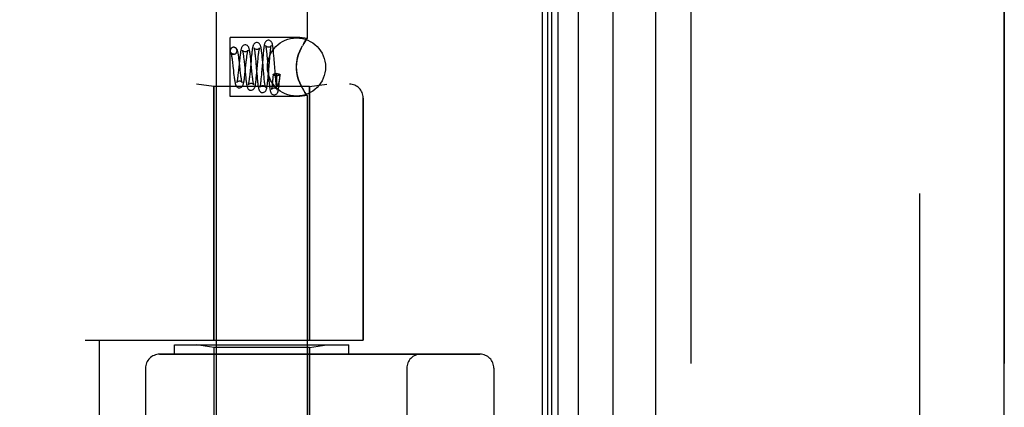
# Model space of a CAD drawing. Header units: inches. Extents: x 0 to 227, y 0 to 147.
# Tile 130 of 256: x 21.865 to 23.985, y 103.94 to 104.774. Entities that reach past the tile are written whole.
import ezdxf

# ---------------------------------------------------------------- set-up
doc = ezdxf.new("R2010")
doc.units = ezdxf.units.IN
doc.header["$LTSCALE"] = 12.466667
doc.header["$MEASUREMENT"] = 0
doc.linetypes.add('HIDDEN', pattern=[0.2, 0.1, -0.1])
doc.layers.get('0').update_dxf_attribs({"linetype": 'CONTINUOUS'})
for name, color, linetype in [('DEFAULT_2', 8, 'HIDDEN'), ('LEFTHAND_DOOR_ASSEMBLY', 7, 'CONTINUOUS'), ('RIGHTHAND_DOOR_ASSEMBLY', 7, 'CONTINUOUS')]:
    doc.layers.add(name, color=color, linetype=linetype)

msp = doc.modelspace()

# ---------------------------------------------------------------- linework, layer by layer
at = {"color": 3, "linetype": 'Continuous'}
msp.add_line((22.99, 108.0553), (22.99, 36.2633), dxfattribs=at)
at = {"layer": 'DEFAULT_2', "color": 8, "linetype": 'HIDDEN'}
msp.add_line((23.8025, 106.8937), (23.8025, 37.4249), dxfattribs=at)
at = {"layer": 'LEFTHAND_DOOR_ASSEMBLY', "color": 7, "linetype": 'Continuous'}
for p, q in [((23.0677, 107.8247), (23.0677, 36.4939)), ((23.0019, 36.512), (23.0019, 107.8066)), ((23.0107, 36.5096), (23.0107, 107.809)), ((23.0243, 36.5029), (23.0243, 107.8157)), ((23.1429, 36.5223), (23.1429, 107.7963))]:
    msp.add_line(p, q, dxfattribs=at)
at = {"layer": 'LEFTHAND_DOOR_ASSEMBLY', "color": 3, "linetype": 'Continuous'}
msp.add_line((23.235, 36.5443), (23.235, 107.7743), dxfattribs=at)
at = {"layer": 'LEFTHAND_DOOR_ASSEMBLY', "color": 8, "linetype": 'HIDDEN'}
for p, q in [((23.31, 107.7743), (23.31, 36.5443)), ((23.985, 36.5443), (23.985, 107.7743)), ((22.288, 104.8123), (22.288, 101.9643)), ((22.484, 104.8123), (22.484, 104.7337)), ((22.318, 104.6088), (22.318, 104.7358)), ((22.468, 104.7358), (22.318, 104.7358)), ((22.484, 104.7337), (22.468, 104.7358)), ((22.4827, 104.732), (22.4837, 104.7333)), ((22.3255, 104.7148), (22.3241, 104.7146)), ((22.3256, 104.7148), (22.3241, 104.7147)), ((22.4709, 104.7126), (22.468, 104.7062)), ((22.3225, 104.6874), (22.3231, 104.6824)), ((22.3255, 104.6998), (22.3269, 104.7)), ((22.3269, 104.6999), (22.3256, 104.6998)), ((22.3381, 104.6855), (22.3361, 104.6653)), ((22.3381, 104.682), (22.3375, 104.6873)), ((22.3471, 104.6937), (22.3475, 104.6895)), ((22.3475, 104.6895), (22.348, 104.685)), ((22.3528, 104.6828), (22.3534, 104.688)), ((22.3631, 104.6865), (22.361, 104.664)), ((22.363, 104.6847), (22.3624, 104.6906)), ((22.3636, 104.6921), (22.3631, 104.6865)), ((22.3718, 104.6988), (22.3722, 104.6948)), ((22.3722, 104.6948), (22.3727, 104.6905)), ((22.3727, 104.6905), (22.3733, 104.6832)), ((22.3778, 104.6844), (22.3783, 104.6896)), ((22.3783, 104.6896), (22.3788, 104.6945)), ((22.3873, 104.6934), (22.3868, 104.6986)), ((22.3879, 104.6879), (22.3873, 104.6934)), ((22.3889, 104.6764), (22.3879, 104.6879)), ((22.3889, 104.6975), (22.3884, 104.6919)), ((22.3965, 104.7043), (22.3969, 104.7004)), ((22.3969, 104.7004), (22.3973, 104.6961)), ((22.3973, 104.6961), (22.3978, 104.6914)), ((22.3978, 104.6914), (22.3984, 104.6837)), ((22.4027, 104.6842), (22.4034, 104.6921)), ((22.4034, 104.6921), (22.4038, 104.697)), ((22.4123, 104.6965), (22.4118, 104.7019)), ((22.4128, 104.6907), (22.4123, 104.6965)), ((22.4137, 104.6786), (22.4128, 104.6907)), ((22.3231, 104.6824), (22.3241, 104.674)), ((22.3241, 104.674), (22.3251, 104.6651)), ((22.3251, 104.6651), (22.3257, 104.6592)), ((22.3361, 104.6653), (22.3355, 104.6601)), ((22.348, 104.685), (22.3488, 104.6773)), ((22.3488, 104.6773), (22.3502, 104.6633)), ((22.3507, 104.6624), (22.3528, 104.6828)), ((22.365, 104.6644), (22.363, 104.6847)), ((22.3658, 104.6565), (22.365, 104.6644)), ((22.375, 104.6642), (22.376, 104.6529)), ((22.3756, 104.6606), (22.3778, 104.6844)), ((22.3984, 104.6837), (22.4004, 104.6578)), ((22.3257, 104.6592), (22.3264, 104.6537)), ((22.3412, 104.6546), (22.3407, 104.6589)), ((22.3502, 104.6633), (22.351, 104.6549)), ((22.351, 104.6549), (22.3516, 104.6496)), ((22.361, 104.664), (22.3603, 104.6564)), ((22.3663, 104.6517), (22.3658, 104.6565)), ((22.3751, 104.6546), (22.3756, 104.6606)), ((22.376, 104.6529), (22.3765, 104.6474)), ((22.3765, 104.6474), (22.377, 104.6423)), ((22.385, 104.651), (22.3845, 104.6467)), ((22.3854, 104.6558), (22.385, 104.651)), ((22.3858, 104.6608), (22.3854, 104.6558)), ((22.3912, 104.6502), (22.3905, 104.6573)), ((22.3916, 104.646), (22.3912, 104.6502)), ((22.392, 104.6421), (22.3916, 104.646)), ((22.3998, 104.6494), (22.4003, 104.6549)), ((22.4004, 104.6578), (22.4011, 104.6491)), ((22.4011, 104.6491), (22.4016, 104.6436)), ((22.4016, 104.6436), (22.4021, 104.6384)), ((22.4095, 104.644), (22.4092, 104.6401)), ((22.4105, 104.6558), (22.4101, 104.6504)), ((22.416, 104.6504), (22.4151, 104.6609)), ((22.4164, 104.6458), (22.416, 104.6504)), ((22.4168, 104.6415), (22.4164, 104.6458)), ((22.418, 104.6581), (22.4187, 104.6581)), ((22.4187, 104.6555), (22.4187, 104.6581)), ((22.4187, 104.6521), (22.4187, 104.6555)), ((22.4187, 104.6492), (22.4187, 104.6521)), ((22.4187, 104.6467), (22.4187, 104.6492)), ((22.4187, 104.6452), (22.4187, 104.6467)), ((22.4187, 104.6439), (22.4187, 104.6452)), ((22.4188, 104.6427), (22.4187, 104.6439)), ((22.4239, 104.6455), (22.4237, 104.644)), ((22.4241, 104.6472), (22.4239, 104.6455)), ((22.4243, 104.6492), (22.4241, 104.6472)), ((22.4246, 104.6513), (22.4243, 104.6492)), ((22.4244, 104.6425), (22.4248, 104.6476)), ((22.4248, 104.6538), (22.4246, 104.6513)), ((22.4251, 104.6565), (22.4248, 104.6538)), ((22.4248, 104.6476), (22.4255, 104.6557)), ((20.511, 104.6355), (22.5748, 104.6355)), ((22.283, 104.6303), (22.2455, 104.6355)), ((22.283, 104.6303), (22.283, 104.0843)), ((22.489, 104.6303), (22.283, 104.6303)), ((22.4172, 104.6376), (22.4168, 104.6415)), ((22.4188, 104.6417), (22.4188, 104.6427)), ((22.4188, 104.6408), (22.4188, 104.6417)), ((22.4189, 104.6399), (22.4188, 104.6408)), ((22.4189, 104.6392), (22.4189, 104.6399)), ((22.4189, 104.6385), (22.4189, 104.6392)), ((22.419, 104.6379), (22.4189, 104.6385)), ((22.419, 104.6374), (22.419, 104.6379)), ((22.468, 104.6384), (22.4709, 104.632)), ((22.489, 104.6303), (22.5265, 104.6355)), ((22.489, 104.6303), (22.489, 104.0843)), ((22.468, 104.6088), (22.318, 104.6088)), ((22.484, 104.6108), (22.468, 104.6088)), ((22.484, 104.6108), (22.4837, 104.6113)), ((22.484, 104.6108), (22.484, 101.9643)), ((22.6048, 104.6055), (22.6048, 104.0843)), ((22.006, 104.0843), (22.6048, 104.0843)), ((22.036, 102.4843), (22.036, 104.0843)), ((22.1985, 104.0543), (22.1985, 104.0743)), ((22.1985, 104.0743), (22.5735, 104.0743)), ((22.283, 104.069), (22.2455, 104.0743)), ((22.489, 104.069), (22.5265, 104.0743)), ((22.5735, 104.0543), (22.5735, 104.0743)), ((22.166, 104.0543), (22.856, 104.0543)), ((22.283, 102.4996), (22.283, 104.069)), ((22.489, 104.069), (22.283, 104.069)), ((22.489, 103.3673), (22.489, 104.069)), ((22.136, 104.0243), (22.136, 102.5443)), ((22.6985, 102.5443), (22.6985, 104.0243)), ((22.886, 104.0243), (22.886, 102.5443))]:
    msp.add_line(p, q, dxfattribs=at)
for points in [[(22.4006, 104.7298), (22.3998, 104.7298), (22.398, 104.7293), (22.3963, 104.7285), (22.395, 104.7274), (22.394, 104.7263), (22.3934, 104.7253), (22.3929, 104.7243), (22.3925, 104.7233), (22.3922, 104.7223), (22.392, 104.7212), (22.3917, 104.72), (22.3914, 104.7187), (22.3912, 104.7173), (22.3909, 104.7157), (22.3907, 104.7139), (22.3904, 104.712), (22.3902, 104.7099), (22.3899, 104.7077), (22.3897, 104.7053), (22.3894, 104.7028), (22.3889, 104.6975)], [(22.4118, 104.7019), (22.4115, 104.7045), (22.4112, 104.7069), (22.411, 104.7092), (22.4107, 104.7113), (22.4105, 104.7133), (22.4103, 104.715), (22.41, 104.7167), (22.4098, 104.7182), (22.4095, 104.7195), (22.4093, 104.7207), (22.409, 104.7218), (22.4087, 104.7228), (22.4084, 104.7238), (22.408, 104.7248), (22.4074, 104.7259), (22.4065, 104.727), (22.4052, 104.7282), (22.4035, 104.7292), (22.4015, 104.7297), (22.4006, 104.7298)], [(22.484, 104.7337), (22.4837, 104.7333), (22.4827, 104.732), (22.4812, 104.7299), (22.4791, 104.7268), (22.4766, 104.7229), (22.4738, 104.7181)], [(22.4766, 104.7229), (22.4791, 104.7268), (22.4812, 104.7299)], [(22.3241, 104.7146), (22.3235, 104.7145), (22.3218, 104.7138), (22.3202, 104.7126), (22.319, 104.711), (22.3183, 104.7092), (22.318, 104.7073), (22.3183, 104.7054), (22.319, 104.7035), (22.3202, 104.702), (22.3218, 104.7008), (22.3235, 104.7001), (22.3255, 104.6998)], [(22.3269, 104.7), (22.3275, 104.7001), (22.3292, 104.7008), (22.3308, 104.702), (22.332, 104.7035), (22.3327, 104.7054), (22.333, 104.7073), (22.3327, 104.7092), (22.332, 104.711), (22.3308, 104.7126), (22.3292, 104.7138), (22.3275, 104.7145), (22.3255, 104.7148)], [(22.3375, 104.6873), (22.3372, 104.6898), (22.3369, 104.6922), (22.3366, 104.6946), (22.3362, 104.6968), (22.3359, 104.6989), (22.3356, 104.7009), (22.3352, 104.7027), (22.3349, 104.7043), (22.3345, 104.7058), (22.3342, 104.7072), (22.3337, 104.7084), (22.3332, 104.7096), (22.3325, 104.7109), (22.3316, 104.7121), (22.3302, 104.7133), (22.3284, 104.7143), (22.3265, 104.7147), (22.3256, 104.7148)], [(22.3506, 104.7198), (22.3498, 104.7198), (22.3479, 104.7193), (22.3462, 104.7185), (22.3448, 104.7173), (22.3439, 104.7162), (22.3432, 104.715), (22.3427, 104.7139), (22.3423, 104.7128), (22.3419, 104.7117), (22.3416, 104.7104), (22.3413, 104.709), (22.341, 104.7074), (22.3407, 104.7056), (22.3404, 104.7036), (22.3401, 104.7015), (22.3397, 104.6992), (22.3394, 104.6967), (22.3391, 104.694), (22.3388, 104.6912), (22.3381, 104.6855)], [(22.3448, 104.708), (22.3447, 104.7081), (22.3447, 104.7082), (22.3447, 104.7081), (22.3448, 104.7078), (22.345, 104.7072), (22.3451, 104.7065), (22.3453, 104.7057), (22.3455, 104.7047), (22.3457, 104.7035), (22.3459, 104.7022), (22.3462, 104.7007), (22.3464, 104.6992), (22.3466, 104.6975), (22.3468, 104.6956), (22.3471, 104.6937)], [(22.3506, 104.7048), (22.3496, 104.7049), (22.3479, 104.7054), (22.3465, 104.7062), (22.3455, 104.7071), (22.345, 104.7077), (22.3448, 104.708)], [(22.3624, 104.6906), (22.3621, 104.6935), (22.3617, 104.6962), (22.3614, 104.6989), (22.3611, 104.7014), (22.3608, 104.7037), (22.3604, 104.7058), (22.3601, 104.7077), (22.3598, 104.7094), (22.3594, 104.7109), (22.359, 104.7123), (22.3586, 104.7135), (22.3581, 104.7147), (22.3575, 104.7159), (22.3565, 104.7171), (22.3552, 104.7183), (22.3535, 104.7192), (22.3516, 104.7197), (22.3506, 104.7198)], [(22.3563, 104.7076), (22.3564, 104.7079), (22.3565, 104.7081), (22.3565, 104.7082), (22.3563, 104.7079), (22.356, 104.7074), (22.3554, 104.7067), (22.3544, 104.706), (22.3532, 104.7053), (22.3517, 104.7049), (22.3506, 104.7048)], [(22.3534, 104.688), (22.3539, 104.6927), (22.3542, 104.6949), (22.3544, 104.6969), (22.3547, 104.6988), (22.3549, 104.7005), (22.3552, 104.7021), (22.3554, 104.7035), (22.3556, 104.7047), (22.3559, 104.7058), (22.3561, 104.7067), (22.3562, 104.7074), (22.3563, 104.7076)], [(22.3756, 104.7248), (22.3748, 104.7248), (22.373, 104.7244), (22.3713, 104.7235), (22.37, 104.7225), (22.369, 104.7213), (22.3683, 104.7202), (22.3678, 104.7191), (22.3674, 104.7181), (22.3671, 104.7169), (22.3668, 104.7157), (22.3665, 104.7143), (22.3662, 104.7128), (22.3659, 104.7111), (22.3656, 104.7092), (22.3653, 104.7072), (22.365, 104.705), (22.3648, 104.7026), (22.3645, 104.7001), (22.3642, 104.6975), (22.3636, 104.6921)], [(22.3756, 104.7098), (22.3746, 104.7099), (22.3729, 104.7104), (22.3715, 104.7112), (22.3704, 104.7121), (22.3699, 104.7127), (22.3696, 104.7132), (22.3696, 104.7134), (22.3696, 104.7133)], [(22.3696, 104.7133), (22.3696, 104.7133), (22.3697, 104.713), (22.3698, 104.7126), (22.3699, 104.712), (22.3701, 104.7113), (22.3702, 104.7104), (22.3704, 104.7094), (22.3706, 104.7083), (22.3708, 104.707), (22.371, 104.7056), (22.3712, 104.7041), (22.3714, 104.7024), (22.3716, 104.7007), (22.3718, 104.6988)], [(22.3868, 104.6986), (22.3865, 104.701), (22.3863, 104.7033), (22.386, 104.7055), (22.3858, 104.7075), (22.3855, 104.7094), (22.3852, 104.7111), (22.385, 104.7127), (22.3847, 104.7141), (22.3844, 104.7154), (22.3841, 104.7166), (22.3838, 104.7177), (22.3835, 104.7187), (22.383, 104.7198), (22.3824, 104.7209), (22.3815, 104.7221), (22.3802, 104.7233), (22.3785, 104.7242), (22.3765, 104.7247), (22.3756, 104.7248)], [(22.3814, 104.7127), (22.3815, 104.7129), (22.3815, 104.7132), (22.3816, 104.7133), (22.3815, 104.7132), (22.3813, 104.7127), (22.3807, 104.7121), (22.3798, 104.7112), (22.3784, 104.7104), (22.3768, 104.7099), (22.3756, 104.7098)], [(22.3788, 104.6945), (22.3793, 104.6989), (22.3795, 104.7009), (22.3798, 104.7027), (22.38, 104.7045), (22.3802, 104.7061), (22.3804, 104.7075), (22.3806, 104.7088), (22.3808, 104.71), (22.381, 104.711), (22.3812, 104.7118), (22.3813, 104.7125), (22.3814, 104.7127)], [(22.4006, 104.7148), (22.3996, 104.7149), (22.3978, 104.7154), (22.3963, 104.7162), (22.3953, 104.7172), (22.3948, 104.7179), (22.3945, 104.7183), (22.3945, 104.7185), (22.3945, 104.7184)], [(22.3945, 104.7184), (22.3945, 104.7184), (22.3945, 104.7182), (22.3947, 104.7177), (22.3948, 104.7172), (22.3949, 104.7165), (22.3951, 104.7156), (22.3953, 104.7146), (22.3954, 104.7135), (22.3956, 104.7123), (22.3958, 104.7109), (22.396, 104.7094), (22.3962, 104.7078), (22.3964, 104.7061), (22.3965, 104.7043)], [(22.4066, 104.7182), (22.4066, 104.7183), (22.4067, 104.7184), (22.4066, 104.7183), (22.4065, 104.718), (22.4061, 104.7174), (22.4054, 104.7167), (22.4044, 104.716), (22.4031, 104.7153), (22.4016, 104.7149), (22.4006, 104.7148)], [(22.4038, 104.697), (22.4042, 104.7013), (22.4045, 104.7034), (22.4047, 104.7053), (22.4049, 104.7071), (22.4051, 104.7088), (22.4053, 104.7103), (22.4054, 104.7118), (22.4056, 104.7131), (22.4058, 104.7143), (22.406, 104.7153), (22.4061, 104.7162), (22.4063, 104.717), (22.4064, 104.7176), (22.4066, 104.7181), (22.4066, 104.7182)], [(22.468, 104.7062), (22.4709, 104.7126), (22.4738, 104.7181)], [(22.3199, 104.7029), (22.3199, 104.7029), (22.3198, 104.7031), (22.3199, 104.7029), (22.32, 104.7025), (22.3202, 104.7019), (22.3204, 104.701), (22.3206, 104.6999), (22.3209, 104.6987), (22.3211, 104.6973), (22.3214, 104.6956), (22.3217, 104.6938), (22.322, 104.6919), (22.3222, 104.6897), (22.3225, 104.6874)], [(22.3256, 104.6998), (22.3247, 104.6999), (22.3231, 104.7003), (22.3217, 104.7011), (22.3207, 104.7019), (22.3202, 104.7025), (22.3199, 104.7029)], [(22.3884, 104.6919), (22.3882, 104.6891), (22.3858, 104.6608)], [(22.468, 104.7062), (22.4655, 104.6996), (22.4634, 104.6929), (22.4619, 104.686), (22.461, 104.6791), (22.4606, 104.6722), (22.461, 104.6653), (22.4619, 104.6584), (22.4635, 104.6516), (22.4655, 104.6449), (22.468, 104.6384)], [(22.468, 104.6384), (22.4663, 104.6426), (22.4648, 104.647), (22.4635, 104.6516), (22.4623, 104.6564), (22.4614, 104.6615), (22.4608, 104.6669), (22.4607, 104.6723), (22.4608, 104.6777), (22.4614, 104.683), (22.4623, 104.6881), (22.4634, 104.6929), (22.4648, 104.6975), (22.4663, 104.702), (22.468, 104.7062)], [(22.3396, 104.6687), (22.339, 104.674), (22.3381, 104.682)], [(22.3407, 104.6589), (22.3399, 104.6662), (22.3396, 104.6687)], [(22.3733, 104.6832), (22.3745, 104.6698), (22.375, 104.6642)], [(22.3905, 104.6573), (22.3894, 104.6707), (22.3889, 104.6764)], [(22.4003, 104.6549), (22.4005, 104.6578), (22.4027, 104.6842)], [(22.4151, 104.6609), (22.4142, 104.6725), (22.4137, 104.6786)], [(22.3264, 104.6537), (22.3267, 104.6512), (22.327, 104.6488), (22.3273, 104.6465), (22.3276, 104.6444), (22.3279, 104.6424), (22.3283, 104.6407), (22.3286, 104.6391), (22.3289, 104.6376), (22.3292, 104.6363), (22.3295, 104.6351), (22.3298, 104.634), (22.3302, 104.633), (22.3307, 104.6319), (22.3314, 104.6308), (22.3324, 104.6297), (22.3338, 104.6286), (22.3355, 104.6278), (22.3373, 104.6273), (22.3381, 104.6273)], [(22.3355, 104.6601), (22.3349, 104.6553), (22.3347, 104.6531), (22.3344, 104.651), (22.3342, 104.6491), (22.3339, 104.6473), (22.3337, 104.6456), (22.3334, 104.6441), (22.3332, 104.6428), (22.3329, 104.6416), (22.3327, 104.6407), (22.3325, 104.6399), (22.3325, 104.6397)], [(22.3381, 104.6273), (22.339, 104.6274), (22.341, 104.6279), (22.3427, 104.6289), (22.3441, 104.6301), (22.345, 104.6313), (22.3457, 104.6324), (22.3462, 104.6336), (22.3465, 104.6347), (22.3469, 104.636), (22.3472, 104.6373), (22.3476, 104.6388), (22.3479, 104.6405), (22.3482, 104.6424), (22.3485, 104.6444), (22.3488, 104.6466), (22.3491, 104.6489), (22.3494, 104.6514), (22.3498, 104.654), (22.3501, 104.6567), (22.3507, 104.6624)], [(22.3439, 104.639), (22.3438, 104.6392), (22.3437, 104.6396), (22.3436, 104.6402), (22.3434, 104.6409), (22.3432, 104.6419), (22.3429, 104.643), (22.3427, 104.6442), (22.3425, 104.6456), (22.3423, 104.6472), (22.342, 104.6488), (22.3418, 104.6506), (22.3415, 104.6525), (22.3412, 104.6546)], [(22.3516, 104.6496), (22.3518, 104.6471), (22.3521, 104.6447), (22.3524, 104.6424), (22.3527, 104.6402), (22.353, 104.6382), (22.3533, 104.6364), (22.3536, 104.6347), (22.3538, 104.6332), (22.3541, 104.6318), (22.3544, 104.6306), (22.3548, 104.6294), (22.3552, 104.6283), (22.3556, 104.6272), (22.3563, 104.626), (22.3573, 104.6249), (22.3586, 104.6237), (22.3603, 104.6228), (22.3622, 104.6223), (22.3631, 104.6223)], [(22.3603, 104.6564), (22.3598, 104.6518), (22.3596, 104.6496), (22.3593, 104.6476), (22.3591, 104.6457), (22.3589, 104.6439), (22.3587, 104.6422), (22.3585, 104.6407), (22.3582, 104.6392), (22.358, 104.638), (22.3578, 104.6369), (22.3576, 104.6359), (22.3575, 104.6351), (22.3573, 104.6345), (22.3573, 104.6343)], [(22.3631, 104.6223), (22.364, 104.6224), (22.366, 104.6229), (22.3677, 104.6238), (22.369, 104.625), (22.3699, 104.6262), (22.3706, 104.6274), (22.371, 104.6285), (22.3714, 104.6296), (22.3717, 104.6308), (22.3721, 104.6321), (22.3724, 104.6336), (22.3727, 104.6352), (22.373, 104.637), (22.3733, 104.639), (22.3736, 104.6412), (22.3739, 104.6436), (22.3742, 104.6461), (22.3745, 104.6488), (22.3751, 104.6546)], [(22.369, 104.6339), (22.369, 104.6339), (22.369, 104.634), (22.3689, 104.6344), (22.3687, 104.635), (22.3685, 104.6357), (22.3683, 104.6366), (22.3681, 104.6377), (22.3679, 104.639), (22.3677, 104.6403), (22.3675, 104.6419), (22.3673, 104.6436), (22.367, 104.6454), (22.3668, 104.6474), (22.3665, 104.6495), (22.3663, 104.6517)], [(22.3845, 104.6467), (22.3841, 104.6427), (22.3839, 104.6409), (22.3837, 104.6391), (22.3835, 104.6375), (22.3833, 104.636), (22.3832, 104.6347), (22.383, 104.6334), (22.3828, 104.6323), (22.3826, 104.6313), (22.3824, 104.6304), (22.3823, 104.6297), (22.3822, 104.6292), (22.3821, 104.6291)], [(22.3881, 104.6173), (22.389, 104.6174), (22.3909, 104.6179), (22.3927, 104.6188), (22.394, 104.62), (22.3949, 104.6212), (22.3955, 104.6223), (22.3959, 104.6233), (22.3963, 104.6243), (22.3966, 104.6253), (22.3968, 104.6264), (22.3971, 104.6276), (22.3973, 104.6289), (22.3976, 104.6303), (22.3978, 104.6319), (22.398, 104.6336), (22.3983, 104.6355), (22.3985, 104.6375), (22.3988, 104.6396), (22.399, 104.6419), (22.3993, 104.6443), (22.3998, 104.6494)], [(22.4101, 104.6504), (22.4097, 104.6461), (22.4095, 104.644)], [(22.4105, 104.6558), (22.4108, 104.6564), (22.4115, 104.6569), (22.4127, 104.6574), (22.4143, 104.6578), (22.416, 104.658), (22.418, 104.6581)], [(22.418, 104.6534), (22.416, 104.6535), (22.4143, 104.6538), (22.4127, 104.6541), (22.4115, 104.6546), (22.4108, 104.6552), (22.4105, 104.6558), (22.4105, 104.6558)], [(22.4255, 104.6557), (22.4254, 104.6554), (22.4249, 104.6549), (22.4241, 104.6544), (22.4229, 104.654), (22.4214, 104.6537), (22.4198, 104.6535), (22.418, 104.6534)], [(22.4251, 104.6565), (22.4235, 104.6569), (22.4218, 104.6572), (22.4203, 104.6577), (22.4187, 104.6581)], [(22.4237, 104.644), (22.4235, 104.6426), (22.4234, 104.642), (22.4233, 104.6414), (22.4232, 104.6408), (22.4231, 104.6403), (22.423, 104.6398), (22.4229, 104.6393), (22.4229, 104.6389), (22.4228, 104.6385), (22.4227, 104.6381), (22.4226, 104.6377), (22.4226, 104.6374), (22.4225, 104.6371), (22.4224, 104.6367), (22.4224, 104.6365), (22.4223, 104.6362), (22.4222, 104.6359), (22.4222, 104.6357), (22.4221, 104.6354), (22.422, 104.6352), (22.422, 104.635), (22.4219, 104.6348), (22.4218, 104.6346), (22.4218, 104.6344), (22.4217, 104.6342), (22.4217, 104.634), (22.4216, 104.6338), (22.4215, 104.6336), (22.4215, 104.6335), (22.4214, 104.6333), (22.4213, 104.6332), (22.4212, 104.633), (22.4212, 104.6329), (22.4211, 104.6328), (22.421, 104.6327), (22.421, 104.6326), (22.4209, 104.6325), (22.4208, 104.6324), (22.4207, 104.6323), (22.4206, 104.6323), (22.4205, 104.6323), (22.4204, 104.6322), (22.4203, 104.6323), (22.4202, 104.6324), (22.42, 104.6325), (22.4199, 104.6327), (22.4198, 104.6329), (22.4197, 104.633), (22.4197, 104.6332), (22.4196, 104.6334), (22.4196, 104.6335), (22.4195, 104.6337), (22.4195, 104.6338), (22.4195, 104.6339), (22.4195, 104.6341), (22.4194, 104.6342), (22.4194, 104.6343), (22.4194, 104.6345), (22.4194, 104.6346), (22.4193, 104.6347), (22.4193, 104.6348), (22.4193, 104.635), (22.4193, 104.6351), (22.4193, 104.6352), (22.4192, 104.6354), (22.4192, 104.6355), (22.4192, 104.6357), (22.4192, 104.6358), (22.4192, 104.636), (22.4191, 104.6362), (22.4191, 104.6364), (22.4191, 104.6366), (22.4191, 104.6368), (22.4191, 104.637), (22.419, 104.6372), (22.419, 104.6374)], [(22.4251, 104.6565), (22.4255, 104.6559), (22.4255, 104.6557)], [(22.3325, 104.6397), (22.3324, 104.6393), (22.3323, 104.639), (22.3323, 104.639), (22.3324, 104.6392), (22.3328, 104.6398), (22.3335, 104.6405), (22.3347, 104.6413), (22.3361, 104.642), (22.3375, 104.6423), (22.3381, 104.6423)], [(22.3381, 104.6423), (22.3387, 104.6423), (22.3402, 104.6419), (22.3416, 104.6413), (22.3426, 104.6406), (22.3433, 104.6399), (22.3437, 104.6394), (22.3439, 104.6391), (22.3439, 104.639)], [(22.3573, 104.6343), (22.3572, 104.634), (22.3571, 104.6338), (22.3571, 104.6338), (22.3573, 104.6341), (22.3577, 104.6347), (22.3584, 104.6355), (22.3596, 104.6363), (22.361, 104.6369), (22.3625, 104.6373), (22.3631, 104.6373)], [(22.3631, 104.6373), (22.3641, 104.6372), (22.3656, 104.6368), (22.3668, 104.6362), (22.3678, 104.6355), (22.3684, 104.6348), (22.3688, 104.6342), (22.369, 104.6339), (22.369, 104.6339)], [(22.377, 104.6423), (22.3773, 104.6398), (22.3776, 104.6375), (22.3778, 104.6354), (22.3781, 104.6334), (22.3784, 104.6316), (22.3786, 104.63), (22.3789, 104.6285), (22.3791, 104.6272), (22.3794, 104.626), (22.3797, 104.6249), (22.38, 104.6239), (22.3804, 104.6229), (22.3808, 104.6219), (22.3815, 104.6208), (22.3825, 104.6197), (22.3838, 104.6186), (22.3855, 104.6178), (22.3873, 104.6173), (22.3881, 104.6173)], [(22.3821, 104.6291), (22.3821, 104.6289), (22.382, 104.6287), (22.382, 104.6287), (22.3822, 104.629), (22.3826, 104.6296), (22.3833, 104.6304), (22.3844, 104.6312), (22.3858, 104.6319), (22.3874, 104.6323), (22.3881, 104.6323)], [(22.3881, 104.6323), (22.3892, 104.6322), (22.3906, 104.6318), (22.3919, 104.6312), (22.3928, 104.6304), (22.3935, 104.6297), (22.3939, 104.6291), (22.3941, 104.6288), (22.3941, 104.6287)], [(22.3941, 104.6287), (22.3941, 104.6287), (22.3941, 104.6288), (22.394, 104.6292), (22.3939, 104.6297), (22.3937, 104.6303), (22.3936, 104.6311), (22.3934, 104.6321), (22.3932, 104.6331), (22.393, 104.6343), (22.3928, 104.6357), (22.3926, 104.6371), (22.3924, 104.6387), (22.3922, 104.6403), (22.392, 104.6421)], [(22.4021, 104.6384), (22.4024, 104.6359), (22.4026, 104.6336), (22.4028, 104.6315), (22.4031, 104.6295), (22.4033, 104.6277), (22.4036, 104.6261), (22.4038, 104.6246), (22.404, 104.6232), (22.4043, 104.622), (22.4045, 104.6209), (22.4047, 104.6199), (22.405, 104.6189), (22.4054, 104.6179), (22.4058, 104.617), (22.4064, 104.6159), (22.4074, 104.6148), (22.4087, 104.6137), (22.4104, 104.6128), (22.4122, 104.6123), (22.4131, 104.6123)], [(22.407, 104.6237), (22.4069, 104.6236), (22.4069, 104.6236), (22.407, 104.6237), (22.4071, 104.624), (22.4076, 104.6247), (22.4083, 104.6254), (22.4094, 104.6262), (22.4108, 104.6269), (22.4124, 104.6273), (22.4131, 104.6273)], [(22.4092, 104.6401), (22.4088, 104.6365), (22.4086, 104.6348), (22.4085, 104.6333), (22.4083, 104.6318), (22.4081, 104.6305), (22.408, 104.6292), (22.4078, 104.6281), (22.4076, 104.6271), (22.4075, 104.6262), (22.4073, 104.6254), (22.4072, 104.6248), (22.4071, 104.6242), (22.407, 104.6239), (22.407, 104.6237)], [(22.4131, 104.6123), (22.4139, 104.6123), (22.4158, 104.6128), (22.4174, 104.6137), (22.4187, 104.6148), (22.4197, 104.6159), (22.4203, 104.6169), (22.4207, 104.6178), (22.421, 104.6187), (22.4213, 104.6196), (22.4216, 104.6206), (22.4218, 104.6216), (22.422, 104.6227), (22.4222, 104.6239), (22.4224, 104.6252), (22.4226, 104.6266), (22.4229, 104.6282), (22.4231, 104.6299), (22.4233, 104.6317), (22.4235, 104.6336), (22.4237, 104.6356), (22.4239, 104.6378), (22.4244, 104.6425)], [(22.4131, 104.6273), (22.4142, 104.6272), (22.4157, 104.6268), (22.417, 104.6261), (22.418, 104.6253), (22.4186, 104.6246), (22.419, 104.624), (22.4192, 104.6237), (22.4192, 104.6236)], [(22.4192, 104.6236), (22.4192, 104.6236), (22.4192, 104.6237), (22.4191, 104.624), (22.419, 104.6244), (22.4189, 104.625), (22.4187, 104.6257), (22.4186, 104.6266), (22.4184, 104.6276), (22.4182, 104.6286), (22.4181, 104.6299), (22.4179, 104.6312), (22.4177, 104.6326), (22.4175, 104.6342), (22.4173, 104.6358), (22.4172, 104.6376)], [(22.4827, 104.6126), (22.4812, 104.6147), (22.4791, 104.6178), (22.4766, 104.6217), (22.4738, 104.6265), (22.4709, 104.632), (22.468, 104.6384)], [(22.4738, 104.6265), (22.4766, 104.6217), (22.4791, 104.6178), (22.4812, 104.6147), (22.4827, 104.6126), (22.4837, 104.6113)]]:
    msp.add_lwpolyline(points, dxfattribs=at)
msp.add_circle((22.461, 104.6723), 0.0625, dxfattribs=at)
for centre, radius, start, end in [((22.511, 106.5594), 2.7751, 223.8884, 270), ((22.5748, 104.6055), 0.03, 0, 90), ((22.166, 104.0243), 0.03, 90, 180), ((22.7285, 104.0243), 0.03, 90, 180), ((22.856, 104.0243), 0.03, 0, 90)]:
    msp.add_arc(centre, radius, start, end, dxfattribs=at)
at = {"layer": 'RIGHTHAND_DOOR_ASSEMBLY', "color": 8, "linetype": 'HIDDEN'}
for p, q in [((23.31, 107.7743), (23.31, 36.5443)), ((23.985, 107.7743), (23.985, 36.5443)), ((20.511, 104.6355), (22.5748, 104.6355)), ((22.283, 104.6303), (22.2455, 104.6355)), ((22.283, 104.0843), (22.283, 104.6303)), ((22.489, 104.6303), (22.283, 104.6303)), ((22.489, 104.6303), (22.5265, 104.6355)), ((22.489, 104.0843), (22.489, 104.6303)), ((22.6048, 104.0843), (22.6048, 104.6055)), ((22.006, 104.0843), (22.6048, 104.0843)), ((22.036, 104.0843), (22.036, 102.4843)), ((22.1985, 104.0543), (22.1985, 104.0743)), ((22.1985, 104.0743), (22.5735, 104.0743)), ((22.283, 104.069), (22.2455, 104.0743)), ((22.489, 104.069), (22.5265, 104.0743)), ((22.5735, 104.0543), (22.5735, 104.0743)), ((22.856, 104.0543), (22.166, 104.0543)), ((22.283, 104.069), (22.283, 102.4996)), ((22.489, 104.069), (22.283, 104.069)), ((22.489, 104.069), (22.489, 103.3673)), ((22.136, 102.5443), (22.136, 104.0243)), ((22.6985, 104.0243), (22.6985, 102.5443)), ((22.886, 102.5443), (22.886, 104.0243))]:
    msp.add_line(p, q, dxfattribs=at)
for centre, radius, start, end in [((22.511, 106.5594), 2.7751, 223.8884, 270), ((22.5748, 104.6055), 0.03, 0, 90), ((22.166, 104.0243), 0.03, 90, 180), ((22.7285, 104.0243), 0.03, 90, 180), ((22.856, 104.0243), 0.03, 0, 90)]:
    msp.add_arc(centre, radius, start, end, dxfattribs=at)

doc.saveas('drawing.dxf')
